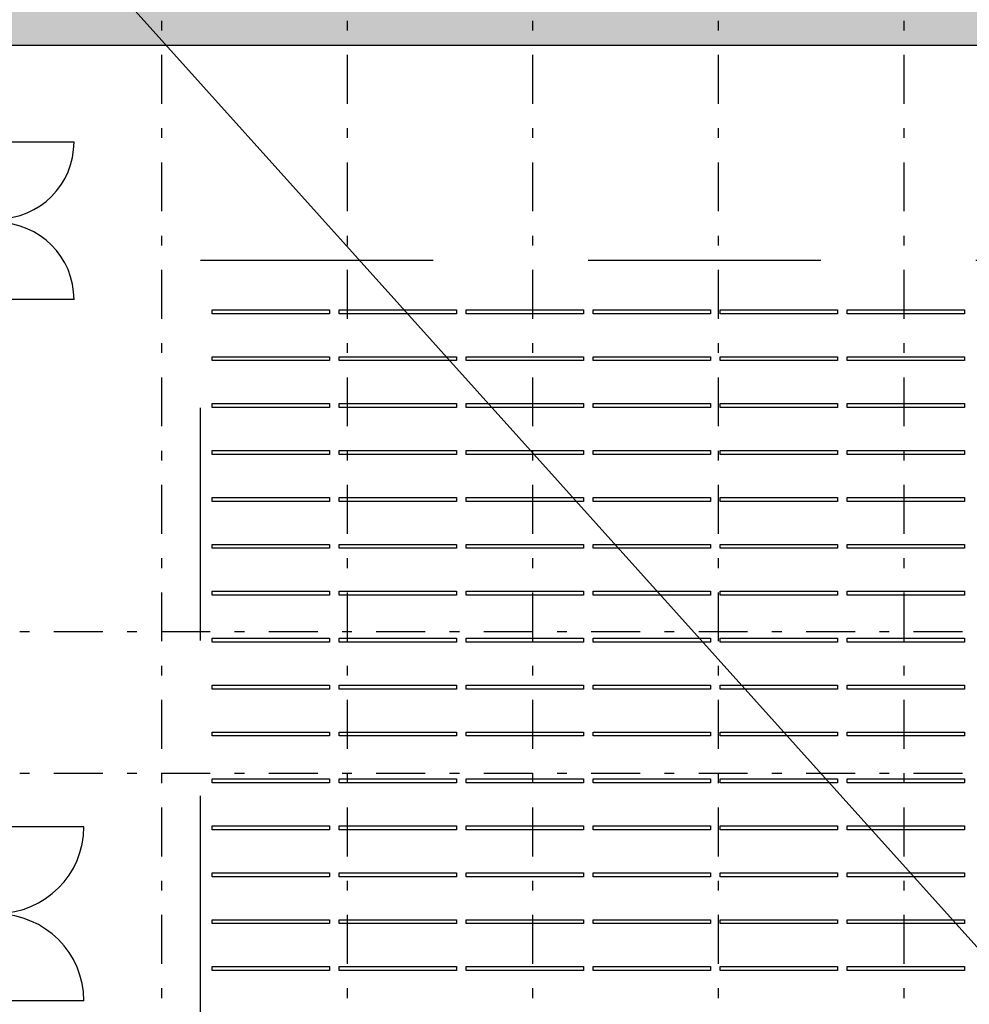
# Model space of a CAD drawing. Extents: x 2 to 87, y -108 to 11.
# Tile 66 of 256: x 34 to 43, y -85 to -75. Entities that reach past the tile are written whole.
import ezdxf

# ---------------------------------------------------------------- set-up
doc = ezdxf.new("R2010")
doc.units = 0
doc.header["$MEASUREMENT"] = 0
doc.linetypes.add('DASHDOT', pattern=[1, 0.5, -0.25, 0, -0.25])
doc.linetypes.add('OVERHEAD', pattern=[3.96875, 2.38125, -1.5875])
for name, color, linetype in [('10', 7, 'CONTINUOUS'), ('16', 7, 'CONTINUOUS'), ('2', 7, 'CONTINUOUS'), ('25', 7, 'CONTINUOUS'), ('33', 7, 'CONTINUOUS'), ('5', 7, 'CONTINUOUS')]:
    doc.layers.add(name, color=color, linetype=linetype)

msp = doc.modelspace()

# ---------------------------------------------------------------- linework, layer by layer
at = {"layer": '10', "color": 7, "linetype": 'Continuous'}
msp.add_line((9.8169, -47.3155), (49.3917, -91.3265), dxfattribs=at)
at = {"layer": '16', "color": 62, "linetype": 'Continuous'}
for p, q in [((34.1336, -76.3995), (33.3476, -76.3995)), ((34.1336, -78.0105), (33.3476, -78.0105)), ((34.2336, -83.4045), (33.3476, -83.4045)), ((34.2336, -85.1855), (33.3476, -85.1855))]:
    msp.add_line(p, q, dxfattribs=at)
for centre, radius, start, end in [((33.3476, -76.3995), 0.786, 270, 360), ((33.3476, -78.0105), 0.786, 360, 90), ((33.3476, -83.4045), 0.886, 270, 360), ((33.3476, -85.1855), 0.886, 360, 90)]:
    msp.add_arc(centre, radius, start, end, dxfattribs=at)
at = {"layer": '2', "color": 62, "linetype": 'Continuous'}
msp.add_line((33.3476, -75.4075), (49.5276, -75.4075), dxfattribs=at)
at = {"layer": '25', "color": 62, "linetype": 'Continuous'}
msp.add_line((19.9776, -75.4075), (49.5276, -75.4075), dxfattribs=at)
for points in [[(19.9776, -75.0075), (19.9776, -75.4075), (49.6276, -75.4075)], [(19.9776, -75.0075), (49.6276, -75.0075), (49.6276, -75.4075)], [(19.9776, -75.4075), (19.9776, -75.4075), (49.5276, -75.4075)]]:
    msp.add_solid(points, dxfattribs=at)
at = {"layer": '33', "color": 62, "linetype": 'OVERHEAD'}
for p, q in [((35.4276, -77.6075), (47.3266, -77.6075)), ((35.4276, -89.4368), (35.4276, -77.6075)), ((35.5476, -78.116), (36.7476, -78.116)), ((35.5476, -78.156), (35.5476, -78.116)), ((36.7476, -78.156), (35.5476, -78.156)), ((36.7476, -78.116), (36.7476, -78.156)), ((36.8476, -78.116), (38.0476, -78.116)), ((36.8476, -78.156), (36.8476, -78.116)), ((38.0476, -78.156), (36.8476, -78.156)), ((38.0476, -78.116), (38.0476, -78.156)), ((38.1476, -78.116), (39.3476, -78.116)), ((38.1476, -78.156), (38.1476, -78.116)), ((39.3476, -78.156), (38.1476, -78.156)), ((39.3476, -78.116), (39.3476, -78.156)), ((39.4476, -78.116), (40.6476, -78.116)), ((39.4476, -78.156), (39.4476, -78.116)), ((40.6476, -78.156), (39.4476, -78.156)), ((40.6476, -78.116), (40.6476, -78.156)), ((40.7476, -78.116), (41.9476, -78.116)), ((40.7476, -78.156), (40.7476, -78.116)), ((41.9476, -78.156), (40.7476, -78.156)), ((41.9476, -78.116), (41.9476, -78.156)), ((42.0476, -78.116), (43.2476, -78.116)), ((42.0476, -78.156), (42.0476, -78.116)), ((43.2476, -78.156), (42.0476, -78.156)), ((43.2476, -78.116), (43.2476, -78.156)), ((35.5476, -78.596), (36.7476, -78.596)), ((35.5476, -78.636), (35.5476, -78.596)), ((36.7476, -78.636), (35.5476, -78.636)), ((36.7476, -78.596), (36.7476, -78.636)), ((36.8476, -78.596), (38.0476, -78.596)), ((36.8476, -78.636), (36.8476, -78.596)), ((38.0476, -78.636), (36.8476, -78.636)), ((38.0476, -78.596), (38.0476, -78.636)), ((38.1476, -78.596), (39.3476, -78.596)), ((38.1476, -78.636), (38.1476, -78.596)), ((39.3476, -78.636), (38.1476, -78.636)), ((39.3476, -78.596), (39.3476, -78.636)), ((39.4476, -78.596), (40.6476, -78.596)), ((39.4476, -78.636), (39.4476, -78.596)), ((40.6476, -78.636), (39.4476, -78.636)), ((40.6476, -78.596), (40.6476, -78.636)), ((40.7476, -78.596), (41.9476, -78.596)), ((40.7476, -78.636), (40.7476, -78.596)), ((41.9476, -78.636), (40.7476, -78.636)), ((41.9476, -78.596), (41.9476, -78.636)), ((42.0476, -78.596), (43.2476, -78.596)), ((42.0476, -78.636), (42.0476, -78.596)), ((43.2476, -78.636), (42.0476, -78.636)), ((43.2476, -78.596), (43.2476, -78.636)), ((35.5476, -79.076), (36.7476, -79.076)), ((35.5476, -79.116), (35.5476, -79.076)), ((36.7476, -79.076), (36.7476, -79.116)), ((36.8476, -79.076), (38.0476, -79.076)), ((36.8476, -79.116), (36.8476, -79.076)), ((38.0476, -79.076), (38.0476, -79.116)), ((38.1476, -79.076), (39.3476, -79.076)), ((38.1476, -79.116), (38.1476, -79.076)), ((39.3476, -79.076), (39.3476, -79.116)), ((39.4476, -79.076), (40.6476, -79.076)), ((39.4476, -79.116), (39.4476, -79.076)), ((40.6476, -79.076), (40.6476, -79.116)), ((40.7476, -79.076), (41.9476, -79.076)), ((40.7476, -79.116), (40.7476, -79.076)), ((41.9476, -79.076), (41.9476, -79.116)), ((42.0476, -79.076), (43.2476, -79.076)), ((42.0476, -79.116), (42.0476, -79.076)), ((43.2476, -79.076), (43.2476, -79.116)), ((36.7476, -79.116), (35.5476, -79.116)), ((38.0476, -79.116), (36.8476, -79.116)), ((39.3476, -79.116), (38.1476, -79.116)), ((40.6476, -79.116), (39.4476, -79.116)), ((41.9476, -79.116), (40.7476, -79.116)), ((43.2476, -79.116), (42.0476, -79.116)), ((35.5476, -79.556), (36.7476, -79.556)), ((35.5476, -79.596), (35.5476, -79.556)), ((36.7476, -79.556), (36.7476, -79.596)), ((36.8476, -79.556), (38.0476, -79.556)), ((36.8476, -79.596), (36.8476, -79.556)), ((38.0476, -79.556), (38.0476, -79.596)), ((38.1476, -79.556), (39.3476, -79.556)), ((38.1476, -79.596), (38.1476, -79.556)), ((39.3476, -79.556), (39.3476, -79.596)), ((39.4476, -79.556), (40.6476, -79.556)), ((39.4476, -79.596), (39.4476, -79.556)), ((40.6476, -79.556), (40.6476, -79.596)), ((40.7476, -79.556), (41.9476, -79.556)), ((40.7476, -79.596), (40.7476, -79.556)), ((41.9476, -79.556), (41.9476, -79.596)), ((42.0476, -79.556), (43.2476, -79.556)), ((42.0476, -79.596), (42.0476, -79.556)), ((43.2476, -79.556), (43.2476, -79.596)), ((36.7476, -79.596), (35.5476, -79.596)), ((38.0476, -79.596), (36.8476, -79.596)), ((39.3476, -79.596), (38.1476, -79.596)), ((40.6476, -79.596), (39.4476, -79.596)), ((41.9476, -79.596), (40.7476, -79.596)), ((43.2476, -79.596), (42.0476, -79.596)), ((35.5476, -80.036), (36.7476, -80.036)), ((35.5476, -80.076), (35.5476, -80.036)), ((36.7476, -80.076), (35.5476, -80.076)), ((36.7476, -80.036), (36.7476, -80.076)), ((36.8476, -80.036), (38.0476, -80.036)), ((36.8476, -80.076), (36.8476, -80.036)), ((38.0476, -80.076), (36.8476, -80.076)), ((38.0476, -80.036), (38.0476, -80.076)), ((38.1476, -80.036), (39.3476, -80.036)), ((38.1476, -80.076), (38.1476, -80.036)), ((39.3476, -80.076), (38.1476, -80.076)), ((39.3476, -80.036), (39.3476, -80.076)), ((39.4476, -80.036), (40.6476, -80.036)), ((39.4476, -80.076), (39.4476, -80.036)), ((40.6476, -80.076), (39.4476, -80.076)), ((40.6476, -80.036), (40.6476, -80.076)), ((40.7476, -80.036), (41.9476, -80.036)), ((40.7476, -80.076), (40.7476, -80.036)), ((41.9476, -80.076), (40.7476, -80.076)), ((41.9476, -80.036), (41.9476, -80.076)), ((42.0476, -80.036), (43.2476, -80.036)), ((42.0476, -80.076), (42.0476, -80.036)), ((43.2476, -80.076), (42.0476, -80.076)), ((43.2476, -80.036), (43.2476, -80.076)), ((35.5476, -80.516), (36.7476, -80.516)), ((35.5476, -80.556), (35.5476, -80.516)), ((36.7476, -80.556), (35.5476, -80.556)), ((36.7476, -80.516), (36.7476, -80.556)), ((36.8476, -80.516), (38.0476, -80.516)), ((36.8476, -80.556), (36.8476, -80.516)), ((38.0476, -80.556), (36.8476, -80.556)), ((38.0476, -80.516), (38.0476, -80.556)), ((38.1476, -80.516), (39.3476, -80.516)), ((38.1476, -80.556), (38.1476, -80.516)), ((39.3476, -80.556), (38.1476, -80.556)), ((39.3476, -80.516), (39.3476, -80.556)), ((39.4476, -80.516), (40.6476, -80.516)), ((39.4476, -80.556), (39.4476, -80.516)), ((40.6476, -80.556), (39.4476, -80.556)), ((40.6476, -80.516), (40.6476, -80.556)), ((40.7476, -80.516), (41.9476, -80.516)), ((40.7476, -80.556), (40.7476, -80.516)), ((41.9476, -80.556), (40.7476, -80.556)), ((41.9476, -80.516), (41.9476, -80.556)), ((42.0476, -80.516), (43.2476, -80.516)), ((42.0476, -80.556), (42.0476, -80.516)), ((43.2476, -80.556), (42.0476, -80.556)), ((43.2476, -80.516), (43.2476, -80.556)), ((35.5476, -80.996), (36.7476, -80.996)), ((35.5476, -81.036), (35.5476, -80.996)), ((36.7476, -81.036), (35.5476, -81.036)), ((36.7476, -80.996), (36.7476, -81.036)), ((36.8476, -80.996), (38.0476, -80.996)), ((36.8476, -81.036), (36.8476, -80.996)), ((38.0476, -81.036), (36.8476, -81.036)), ((38.0476, -80.996), (38.0476, -81.036)), ((38.1476, -80.996), (39.3476, -80.996)), ((38.1476, -81.036), (38.1476, -80.996)), ((39.3476, -81.036), (38.1476, -81.036)), ((39.3476, -80.996), (39.3476, -81.036)), ((39.4476, -80.996), (40.6476, -80.996)), ((39.4476, -81.036), (39.4476, -80.996)), ((40.6476, -81.036), (39.4476, -81.036)), ((40.6476, -80.996), (40.6476, -81.036)), ((40.7476, -80.996), (41.9476, -80.996)), ((40.7476, -81.036), (40.7476, -80.996)), ((41.9476, -81.036), (40.7476, -81.036)), ((41.9476, -80.996), (41.9476, -81.036)), ((42.0476, -80.996), (43.2476, -80.996)), ((42.0476, -81.036), (42.0476, -80.996)), ((43.2476, -81.036), (42.0476, -81.036)), ((43.2476, -80.996), (43.2476, -81.036)), ((35.5476, -81.476), (36.7476, -81.476)), ((35.5476, -81.516), (35.5476, -81.476)), ((36.7476, -81.476), (36.7476, -81.516)), ((36.8476, -81.476), (38.0476, -81.476)), ((36.8476, -81.516), (36.8476, -81.476)), ((38.0476, -81.476), (38.0476, -81.516)), ((38.1476, -81.476), (39.3476, -81.476)), ((38.1476, -81.516), (38.1476, -81.476)), ((39.3476, -81.476), (39.3476, -81.516)), ((39.4476, -81.476), (40.6476, -81.476)), ((39.4476, -81.516), (39.4476, -81.476)), ((40.6476, -81.476), (40.6476, -81.516)), ((40.7476, -81.476), (41.9476, -81.476)), ((40.7476, -81.516), (40.7476, -81.476)), ((41.9476, -81.476), (41.9476, -81.516)), ((42.0476, -81.476), (43.2476, -81.476)), ((42.0476, -81.516), (42.0476, -81.476)), ((43.2476, -81.476), (43.2476, -81.516)), ((36.7476, -81.516), (35.5476, -81.516)), ((38.0476, -81.516), (36.8476, -81.516)), ((39.3476, -81.516), (38.1476, -81.516)), ((40.6476, -81.516), (39.4476, -81.516)), ((41.9476, -81.516), (40.7476, -81.516)), ((43.2476, -81.516), (42.0476, -81.516)), ((35.5476, -81.956), (36.7476, -81.956)), ((35.5476, -81.996), (35.5476, -81.956)), ((36.7476, -81.996), (35.5476, -81.996)), ((36.7476, -81.956), (36.7476, -81.996)), ((36.8476, -81.956), (38.0476, -81.956)), ((36.8476, -81.996), (36.8476, -81.956)), ((38.0476, -81.996), (36.8476, -81.996)), ((38.0476, -81.956), (38.0476, -81.996)), ((38.1476, -81.956), (39.3476, -81.956)), ((38.1476, -81.996), (38.1476, -81.956)), ((39.3476, -81.996), (38.1476, -81.996)), ((39.3476, -81.956), (39.3476, -81.996)), ((39.4476, -81.956), (40.6476, -81.956)), ((39.4476, -81.996), (39.4476, -81.956)), ((40.6476, -81.996), (39.4476, -81.996)), ((40.6476, -81.956), (40.6476, -81.996)), ((40.7476, -81.956), (41.9476, -81.956)), ((40.7476, -81.996), (40.7476, -81.956)), ((41.9476, -81.996), (40.7476, -81.996)), ((41.9476, -81.956), (41.9476, -81.996)), ((42.0476, -81.956), (43.2476, -81.956)), ((42.0476, -81.996), (42.0476, -81.956)), ((43.2476, -81.996), (42.0476, -81.996)), ((43.2476, -81.956), (43.2476, -81.996)), ((35.5476, -82.436), (36.7476, -82.436)), ((35.5476, -82.476), (35.5476, -82.436)), ((36.7476, -82.476), (35.5476, -82.476)), ((36.7476, -82.436), (36.7476, -82.476)), ((36.8476, -82.436), (38.0476, -82.436)), ((36.8476, -82.476), (36.8476, -82.436)), ((38.0476, -82.476), (36.8476, -82.476)), ((38.0476, -82.436), (38.0476, -82.476)), ((38.1476, -82.436), (39.3476, -82.436)), ((38.1476, -82.476), (38.1476, -82.436)), ((39.3476, -82.476), (38.1476, -82.476)), ((39.3476, -82.436), (39.3476, -82.476)), ((39.4476, -82.436), (40.6476, -82.436)), ((39.4476, -82.476), (39.4476, -82.436)), ((40.6476, -82.476), (39.4476, -82.476)), ((40.6476, -82.436), (40.6476, -82.476)), ((40.7476, -82.436), (41.9476, -82.436)), ((40.7476, -82.476), (40.7476, -82.436)), ((41.9476, -82.476), (40.7476, -82.476)), ((41.9476, -82.436), (41.9476, -82.476)), ((42.0476, -82.436), (43.2476, -82.436)), ((42.0476, -82.476), (42.0476, -82.436)), ((43.2476, -82.476), (42.0476, -82.476)), ((43.2476, -82.436), (43.2476, -82.476)), ((35.5476, -82.916), (36.7476, -82.916)), ((35.5476, -82.956), (35.5476, -82.916)), ((36.7476, -82.956), (35.5476, -82.956)), ((36.7476, -82.916), (36.7476, -82.956)), ((36.8476, -82.916), (38.0476, -82.916)), ((36.8476, -82.956), (36.8476, -82.916)), ((38.0476, -82.956), (36.8476, -82.956)), ((38.0476, -82.916), (38.0476, -82.956)), ((38.1476, -82.916), (39.3476, -82.916)), ((38.1476, -82.956), (38.1476, -82.916)), ((39.3476, -82.956), (38.1476, -82.956)), ((39.3476, -82.916), (39.3476, -82.956)), ((39.4476, -82.916), (40.6476, -82.916)), ((39.4476, -82.956), (39.4476, -82.916)), ((40.6476, -82.956), (39.4476, -82.956)), ((40.6476, -82.916), (40.6476, -82.956)), ((40.7476, -82.916), (41.9476, -82.916)), ((40.7476, -82.956), (40.7476, -82.916)), ((41.9476, -82.956), (40.7476, -82.956)), ((41.9476, -82.916), (41.9476, -82.956)), ((42.0476, -82.916), (43.2476, -82.916)), ((42.0476, -82.956), (42.0476, -82.916)), ((43.2476, -82.956), (42.0476, -82.956)), ((43.2476, -82.916), (43.2476, -82.956)), ((35.5476, -83.396), (36.7476, -83.396)), ((35.5476, -83.436), (35.5476, -83.396)), ((36.7476, -83.396), (36.7476, -83.436)), ((36.8476, -83.396), (38.0476, -83.396)), ((36.8476, -83.436), (36.8476, -83.396)), ((38.0476, -83.396), (38.0476, -83.436)), ((38.1476, -83.396), (39.3476, -83.396)), ((38.1476, -83.436), (38.1476, -83.396)), ((39.3476, -83.396), (39.3476, -83.436)), ((39.4476, -83.396), (40.6476, -83.396)), ((39.4476, -83.436), (39.4476, -83.396)), ((40.6476, -83.396), (40.6476, -83.436)), ((40.7476, -83.396), (41.9476, -83.396)), ((40.7476, -83.436), (40.7476, -83.396)), ((41.9476, -83.396), (41.9476, -83.436)), ((42.0476, -83.396), (43.2476, -83.396)), ((42.0476, -83.436), (42.0476, -83.396)), ((43.2476, -83.396), (43.2476, -83.436)), ((36.7476, -83.436), (35.5476, -83.436)), ((38.0476, -83.436), (36.8476, -83.436)), ((39.3476, -83.436), (38.1476, -83.436)), ((40.6476, -83.436), (39.4476, -83.436)), ((41.9476, -83.436), (40.7476, -83.436)), ((43.2476, -83.436), (42.0476, -83.436)), ((35.5476, -83.876), (36.7476, -83.876)), ((35.5476, -83.916), (35.5476, -83.876)), ((36.7476, -83.876), (36.7476, -83.916)), ((36.8476, -83.876), (38.0476, -83.876)), ((36.8476, -83.916), (36.8476, -83.876)), ((38.0476, -83.876), (38.0476, -83.916)), ((38.1476, -83.876), (39.3476, -83.876)), ((38.1476, -83.916), (38.1476, -83.876)), ((39.3476, -83.876), (39.3476, -83.916)), ((39.4476, -83.876), (40.6476, -83.876)), ((39.4476, -83.916), (39.4476, -83.876)), ((40.6476, -83.876), (40.6476, -83.916)), ((40.7476, -83.876), (41.9476, -83.876)), ((40.7476, -83.916), (40.7476, -83.876)), ((41.9476, -83.876), (41.9476, -83.916)), ((42.0476, -83.876), (43.2476, -83.876)), ((42.0476, -83.916), (42.0476, -83.876)), ((43.2476, -83.876), (43.2476, -83.916)), ((36.7476, -83.916), (35.5476, -83.916)), ((38.0476, -83.916), (36.8476, -83.916)), ((39.3476, -83.916), (38.1476, -83.916)), ((40.6476, -83.916), (39.4476, -83.916)), ((41.9476, -83.916), (40.7476, -83.916)), ((43.2476, -83.916), (42.0476, -83.916)), ((35.5476, -84.356), (36.7476, -84.356)), ((35.5476, -84.396), (35.5476, -84.356)), ((36.7476, -84.396), (35.5476, -84.396)), ((36.7476, -84.356), (36.7476, -84.396)), ((36.8476, -84.356), (38.0476, -84.356)), ((36.8476, -84.396), (36.8476, -84.356)), ((38.0476, -84.396), (36.8476, -84.396)), ((38.0476, -84.356), (38.0476, -84.396)), ((38.1476, -84.356), (39.3476, -84.356)), ((38.1476, -84.396), (38.1476, -84.356)), ((39.3476, -84.396), (38.1476, -84.396)), ((39.3476, -84.356), (39.3476, -84.396)), ((39.4476, -84.356), (40.6476, -84.356)), ((39.4476, -84.396), (39.4476, -84.356)), ((40.6476, -84.396), (39.4476, -84.396)), ((40.6476, -84.356), (40.6476, -84.396)), ((40.7476, -84.356), (41.9476, -84.356)), ((40.7476, -84.396), (40.7476, -84.356)), ((41.9476, -84.396), (40.7476, -84.396)), ((41.9476, -84.356), (41.9476, -84.396)), ((42.0476, -84.356), (43.2476, -84.356)), ((42.0476, -84.396), (42.0476, -84.356)), ((43.2476, -84.396), (42.0476, -84.396)), ((43.2476, -84.356), (43.2476, -84.396)), ((35.5476, -84.836), (36.7476, -84.836)), ((35.5476, -84.876), (35.5476, -84.836)), ((36.7476, -84.876), (35.5476, -84.876)), ((36.7476, -84.836), (36.7476, -84.876)), ((36.8476, -84.836), (38.0476, -84.836)), ((36.8476, -84.876), (36.8476, -84.836)), ((38.0476, -84.876), (36.8476, -84.876)), ((38.0476, -84.836), (38.0476, -84.876)), ((38.1476, -84.836), (39.3476, -84.836)), ((38.1476, -84.876), (38.1476, -84.836)), ((39.3476, -84.876), (38.1476, -84.876)), ((39.3476, -84.836), (39.3476, -84.876)), ((39.4476, -84.836), (40.6476, -84.836)), ((39.4476, -84.876), (39.4476, -84.836)), ((40.6476, -84.876), (39.4476, -84.876)), ((40.6476, -84.836), (40.6476, -84.876)), ((40.7476, -84.836), (41.9476, -84.836)), ((40.7476, -84.876), (40.7476, -84.836)), ((41.9476, -84.876), (40.7476, -84.876)), ((41.9476, -84.836), (41.9476, -84.876)), ((42.0476, -84.836), (43.2476, -84.836)), ((42.0476, -84.876), (42.0476, -84.836)), ((43.2476, -84.876), (42.0476, -84.876)), ((43.2476, -84.836), (43.2476, -84.876))]:
    msp.add_line(p, q, dxfattribs=at)
at = {"layer": '5', "color": 7, "linetype": 'DASHDOT'}
for p, q in [((35.0276, -7.3075), (35.0276, -96.5075)), ((36.9276, -7.3075), (36.9276, -96.5075)), ((38.8276, -7.3075), (38.8276, -96.5075)), ((40.7276, -7.3075), (40.7276, -96.5075)), ((42.6276, -7.3075), (42.6276, -96.5075)), ((7.5276, -81.4075), (52.6276, -81.4075)), ((7.5276, -82.8575), (52.6276, -82.8575))]:
    msp.add_line(p, q, dxfattribs=at)

doc.saveas('drawing.dxf')
